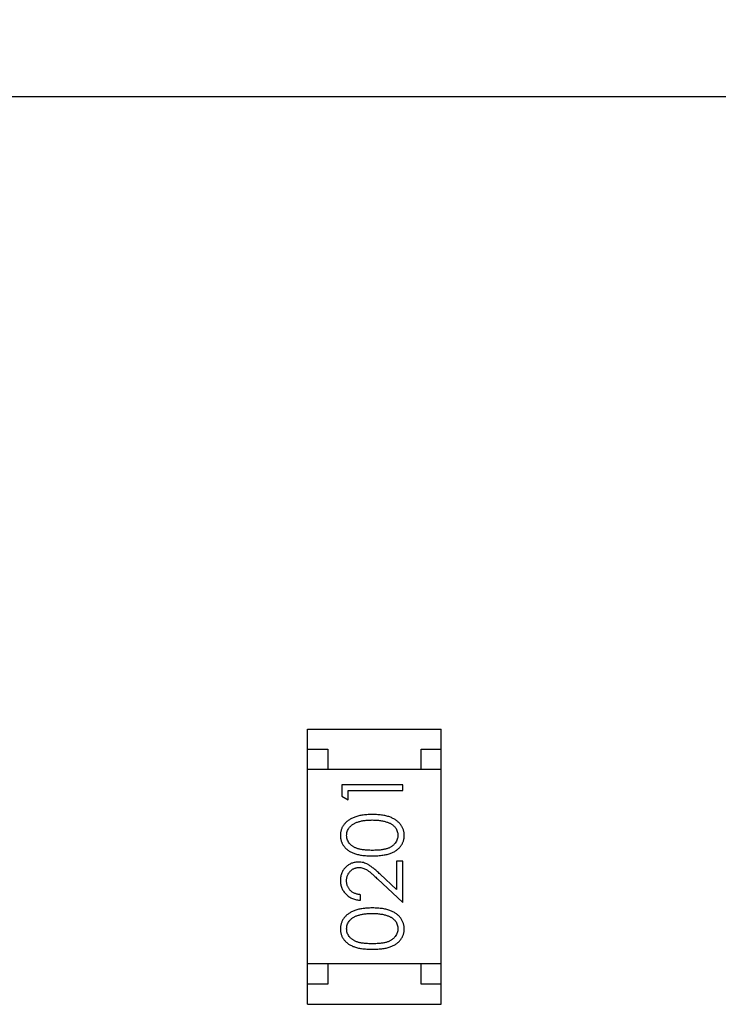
# Model space of a CAD drawing. Header units: millimetres. Extents: x 563 to 681, y 173 to 284.
# Tile 162 of 167: x 667.18 to 668.9, y 263.09 to 265.53. Entities that reach past the tile are written whole.
import ezdxf

# ---------------------------------------------------------------- set-up
doc = ezdxf.new("R2010")
doc.units = ezdxf.units.MM
doc.header["$LTSCALE"] = 30.734
doc.header["$PDMODE"] = 3
doc.header["$PDSIZE"] = 0.3125
doc.layers.get('0').update_dxf_attribs({"linetype": 'CONTINUOUS'})
doc.layers.get('Defpoints').update_dxf_attribs({"linetype": 'CONTINUOUS'})
doc.layers.add('dim', color=6, linetype='CONTINUOUS', lineweight=9)
doc.styles.add('Verdana', font='verdana.ttf', dxfattribs={"height": 2.5})
doc.dimstyles.new('aaaaaaaa 3.0', dxfattribs={"dimtxt": 2.5, "dimasz": 1.5, "dimexe": 1.25, "dimexo": 0.625, "dimtad": 1, "dimdec": 1, "dimzin": 9, "dimdsep": 46, "dimtxsty": 'Verdana', "dimcen": 0, "dimazin": 0, "dimtfac": 1, "dimtofl": 0, "dimtmove": 0, "dimatfit": 3, "dimfxl": 1, "dimlwd": 25, "dimlwe": 25, "dimarcsym": 0})

# ---------------------------------------------------------------- blocks, each defined once
blk = doc.blocks.new('*D16')
at = {"layer": 'Defpoints', "color": 0}
for p in [(681.4638, 280.8615), (610.4183, 264.4644), (681.4638, 264.2286)]:
    blk.add_point(p, dxfattribs=at)
at = {"layer": 'dim', "color": 0, "lineweight": 25}
for p, q in [((610.4183, 265.0894), (610.4183, 282.1115)), ((681.4638, 264.8536), (681.4638, 282.1115)), ((611.9183, 280.8615), (679.9638, 280.8615))]:
    blk.add_line(p, q, dxfattribs=at)
at = {"layer": 'dim', "color": 0}
for points in [[(611.9183, 281.1115), (611.9183, 280.6115), (610.4183, 280.8615)], [(679.9638, 280.6115), (679.9638, 281.1115), (681.4638, 280.8615)]]:
    blk.add_solid(points, dxfattribs=at)
at = {"layer": 'dim', "color": 0, "insert": (645.9411, 282.7407), "char_height": 2.5, "attachment_point": 5, "style": 'Verdana'}
blk.add_mtext('71', dxfattribs=at)

msp = doc.modelspace()

# ---------------------------------------------------------------- linework, layer by layer
at = {"linetype": 'Continuous'}
for p, q in [((680.4555, 265.3339), (663.6957, 265.3359)), ((667.8906, 263.7738), (668.2206, 263.7738)), ((667.8906, 263.0938), (667.8906, 263.7738)), ((668.2206, 263.0938), (668.2206, 263.7738)), ((667.8906, 263.7238), (667.9406, 263.7238)), ((667.9406, 263.7238), (667.9406, 263.6738)), ((668.1706, 263.7238), (668.2206, 263.7238)), ((668.1706, 263.6738), (668.1706, 263.7238)), ((668.2206, 263.6738), (667.8906, 263.6738)), ((668.1253, 263.6356), (667.9753, 263.6356)), ((667.9753, 263.6356), (667.9753, 263.6079)), ((668.1253, 263.6221), (668.1253, 263.6356)), ((667.9753, 263.6079), (667.9907, 263.5991)), ((667.9907, 263.6221), (668.1253, 263.6221)), ((667.9907, 263.5991), (667.9907, 263.6221)), ((668.1253, 263.4471), (668.1099, 263.4471)), ((668.1099, 263.4471), (668.1099, 263.3773)), ((668.1253, 263.3452), (668.1253, 263.4471)), ((668.1099, 263.3773), (668.0698, 263.4149)), ((668.0632, 263.4034), (668.1253, 263.3452)), ((668.0214, 263.351), (668.0214, 263.3644)), ((668.2206, 263.1938), (667.8906, 263.1938)), ((667.9406, 263.1938), (667.9406, 263.1438)), ((668.1706, 263.1438), (668.1706, 263.1938)), ((667.9406, 263.1438), (667.8906, 263.1438)), ((668.2206, 263.1438), (668.1706, 263.1438)), ((667.8906, 263.0938), (668.2206, 263.0938))]:
    msp.add_line(p, q, dxfattribs=at)
for points, knots in [([(668.0503, 263.5625), (668.048, 263.5625), (668.0435, 263.5624), (668.037, 263.5621), (668.0308, 263.5616), (668.0249, 263.5609), (668.0194, 263.5599), (668.0143, 263.5587), (668.0096, 263.5573), (668.0051, 263.5557), (668.0011, 263.5539), (667.9972, 263.552), (667.9937, 263.5499), (667.9904, 263.5477), (667.9873, 263.5452), (667.9846, 263.5427), (667.982, 263.5399), (667.9798, 263.5371), (667.9778, 263.5341), (667.9761, 263.531), (667.9747, 263.5278), (667.9735, 263.5246), (667.9726, 263.5212), (667.9719, 263.5178), (667.9715, 263.5143), (667.9714, 263.5119), (667.9714, 263.5107)], [0, 0, 0, 0, 0.065278, 0.127205, 0.186168, 0.241675, 0.294115, 0.343609, 0.390387, 0.434463, 0.476646, 0.517002, 0.555936, 0.593716, 0.630057, 0.665601, 0.700745, 0.734917, 0.768681, 0.802087, 0.834849, 0.867433, 0.900138, 0.932806, 0.966212, 1, 1, 1, 1]), ([(668.1291, 263.5107), (668.1291, 263.5119), (668.1291, 263.5143), (668.1286, 263.5178), (668.128, 263.5213), (668.127, 263.5246), (668.1258, 263.5279), (668.1244, 263.5311), (668.1226, 263.5342), (668.1206, 263.5372), (668.1184, 263.5401), (668.1159, 263.5428), (668.1131, 263.5454), (668.11, 263.5478), (668.1067, 263.55), (668.1032, 263.5521), (668.0994, 263.554), (668.0953, 263.5558), (668.0909, 263.5574), (668.0862, 263.5588), (668.0811, 263.5599), (668.0756, 263.5609), (668.0698, 263.5616), (668.0636, 263.5621), (668.0571, 263.5624), (668.0526, 263.5625), (668.0503, 263.5625)], [0, 0, 0, 0, 0.033824, 0.067298, 0.10028, 0.133019, 0.165736, 0.198792, 0.232372, 0.266409, 0.301016, 0.336196, 0.371972, 0.408574, 0.446394, 0.485225, 0.525372, 0.567224, 0.611081, 0.65775, 0.70702, 0.759235, 0.814484, 0.873227, 0.934937, 1, 1, 1, 1]), ([(667.9868, 263.5112), (667.9869, 263.5128), (667.9871, 263.5161), (667.9883, 263.521), (667.9905, 263.5256), (667.9928, 263.5294), (667.9951, 263.5322), (667.9971, 263.5343), (667.9993, 263.5362), (668.0018, 263.538), (668.0045, 263.5397), (668.0075, 263.5413), (668.0106, 263.5427), (668.014, 263.5441), (668.0177, 263.5452), (668.0216, 263.5463), (668.0258, 263.5471), (668.0302, 263.5478), (668.0349, 263.5484), (668.0398, 263.5488), (668.0449, 263.549), (668.0485, 263.549), (668.0503, 263.5491)], [0, 0, 0, 0, 0.059689, 0.119507, 0.181075, 0.246162, 0.279894, 0.314468, 0.350403, 0.387474, 0.426147, 0.466624, 0.508745, 0.553328, 0.600058, 0.649177, 0.700552, 0.754894, 0.811825, 0.871514, 0.934319, 1, 1, 1, 1]), ([(668.0503, 263.5491), (668.0521, 263.549), (668.0556, 263.549), (668.0608, 263.5487), (668.0659, 263.5483), (668.0707, 263.5477), (668.0753, 263.5469), (668.0797, 263.5459), (668.0839, 263.5447), (668.0866, 263.5438), (668.088, 263.5434)], [0, 0, 0, 0, 0.141157, 0.277773, 0.409244, 0.535676, 0.657497, 0.775458, 0.889412, 1, 1, 1, 1]), ([(668.088, 263.5434), (668.089, 263.543), (668.0911, 263.5422), (668.094, 263.5409), (668.0967, 263.5394), (668.0993, 263.5378), (668.1016, 263.5361), (668.1037, 263.5342), (668.1056, 263.5322), (668.1079, 263.5294), (668.1102, 263.5257), (668.1122, 263.521), (668.1135, 263.5162), (668.1137, 263.5129), (668.1137, 263.5112)], [0, 0, 0, 0, 0.075949, 0.148549, 0.218996, 0.286119, 0.351826, 0.416074, 0.478265, 0.540325, 0.660405, 0.774606, 0.887187, 1, 1, 1, 1]), ([(667.9714, 263.5107), (667.9714, 263.5096), (667.9715, 263.5072), (667.9719, 263.5038), (667.9725, 263.5004), (667.9735, 263.4971), (667.9747, 263.4939), (667.9761, 263.4908), (667.9778, 263.4877), (667.9798, 263.4848), (667.982, 263.482), (667.9844, 263.4793), (667.9872, 263.4769), (667.9901, 263.4745), (667.9933, 263.4724), (667.9968, 263.4703), (668.0005, 263.4685), (668.0044, 263.4669), (668.0088, 263.4654), (668.0135, 263.4641), (668.0186, 263.463), (668.0241, 263.4621), (668.0301, 263.4614), (668.0365, 263.4609), (668.0433, 263.4606), (668.0479, 263.4606), (668.0503, 263.4606)], [0, 0, 0, 0, 0.033742, 0.066533, 0.099153, 0.13154, 0.164087, 0.196563, 0.229707, 0.263315, 0.297504, 0.331686, 0.366482, 0.4021, 0.438958, 0.476748, 0.515985, 0.556589, 0.599519, 0.645765, 0.695487, 0.748721, 0.805687, 0.866754, 0.931405, 1, 1, 1, 1]), ([(668.0503, 263.4741), (668.0483, 263.4741), (668.0444, 263.4741), (668.0387, 263.4743), (668.0334, 263.4747), (668.0285, 263.4752), (668.024, 263.4758), (668.0198, 263.4766), (668.0161, 263.4775), (668.0127, 263.4786), (668.0096, 263.4799), (668.0067, 263.4812), (668.004, 263.4827), (668.0014, 263.4843), (667.9991, 263.4861), (667.997, 263.488), (667.995, 263.49), (667.9928, 263.4929), (667.9904, 263.4966), (667.9883, 263.5013), (667.9871, 263.5062), (667.9869, 263.5095), (667.9868, 263.5112)], [0, 0, 0, 0, 0.073302, 0.142286, 0.206253, 0.266017, 0.321612, 0.372532, 0.419497, 0.462398, 0.502825, 0.541489, 0.579034, 0.615143, 0.650298, 0.684912, 0.718701, 0.752189, 0.817245, 0.879117, 0.939613, 1, 1, 1, 1]), ([(668.1137, 263.5112), (668.1137, 263.5095), (668.1135, 263.5062), (668.1122, 263.5014), (668.1101, 263.4966), (668.1077, 263.4929), (668.1054, 263.49), (668.1035, 263.4879), (668.1014, 263.4861), (668.099, 263.4843), (668.0965, 263.4827), (668.0938, 263.4812), (668.0909, 263.4798), (668.0878, 263.4786), (668.0844, 263.4775), (668.0806, 263.4766), (668.0765, 263.4758), (668.072, 263.4751), (668.0671, 263.4747), (668.0618, 263.4743), (668.0562, 263.4741), (668.0523, 263.4741), (668.0503, 263.4741)], [0, 0, 0, 0, 0.060034, 0.120278, 0.182348, 0.247919, 0.281641, 0.315701, 0.350322, 0.385703, 0.421819, 0.459196, 0.497866, 0.538301, 0.58121, 0.628183, 0.679403, 0.734699, 0.794074, 0.858416, 0.927049, 1, 1, 1, 1]), ([(668.0503, 263.4606), (668.0527, 263.4606), (668.0574, 263.4606), (668.0641, 263.4609), (668.0705, 263.4614), (668.0764, 263.4622), (668.082, 263.4631), (668.0871, 263.4641), (668.0918, 263.4654), (668.0962, 263.4669), (668.1002, 263.4686), (668.1039, 263.4705), (668.1073, 263.4725), (668.1105, 263.4747), (668.1135, 263.477), (668.1163, 263.4795), (668.1187, 263.4821), (668.1209, 263.4849), (668.1228, 263.4878), (668.1245, 263.4909), (668.126, 263.4939), (668.1271, 263.4971), (668.128, 263.5004), (668.1287, 263.5038), (668.1291, 263.5072), (668.1291, 263.5096), (668.1291, 263.5107)], [0, 0, 0, 0, 0.068113, 0.132564, 0.193427, 0.250218, 0.303569, 0.353576, 0.400235, 0.443586, 0.484619, 0.524292, 0.56238, 0.599049, 0.63494, 0.669782, 0.704009, 0.737842, 0.771098, 0.803896, 0.836415, 0.868639, 0.900715, 0.933378, 0.966213, 1, 1, 1, 1]), ([(668.016, 263.4452), (668.0145, 263.4452), (668.0116, 263.4451), (668.0073, 263.4445), (668.0032, 263.4435), (667.9991, 263.4422), (667.9953, 263.4404), (667.9916, 263.4382), (667.988, 263.4357), (667.9847, 263.4327), (667.9815, 263.4295), (667.9789, 263.426), (667.9766, 263.4222), (667.9746, 263.4182), (667.9732, 263.414), (667.9722, 263.4095), (667.9715, 263.4048), (667.9715, 263.4015), (667.9714, 263.3999)], [0, 0, 0, 0, 0.06271, 0.123347, 0.183401, 0.242828, 0.302097, 0.36242, 0.423725, 0.487032, 0.550491, 0.612709, 0.674265, 0.73617, 0.799211, 0.863483, 0.930525, 1, 1, 1, 1]), ([(667.9868, 263.3992), (667.9868, 263.4003), (667.9869, 263.4025), (667.9873, 263.4058), (667.988, 263.4089), (667.989, 263.4118), (667.9903, 263.4147), (667.9918, 263.4174), (667.9937, 263.4199), (667.9958, 263.4223), (667.998, 263.4245), (668.0005, 263.4264), (668.003, 263.4281), (668.0056, 263.4294), (668.0084, 263.4305), (668.0112, 263.4312), (668.0142, 263.4317), (668.0162, 263.4317), (668.0172, 263.4317)], [0, 0, 0, 0, 0.068027, 0.133505, 0.19695, 0.26027, 0.322741, 0.384982, 0.448465, 0.513424, 0.578224, 0.640011, 0.700094, 0.760067, 0.819012, 0.877878, 0.938035, 1, 1, 1, 1]), ([(668.0698, 263.4149), (668.0683, 263.4163), (668.0653, 263.4191), (668.061, 263.423), (668.0568, 263.4266), (668.053, 263.4298), (668.0493, 263.4326), (668.046, 263.4351), (668.0428, 263.4372), (668.039, 263.4395), (668.0342, 263.4418), (668.0283, 263.4438), (668.0222, 263.445), (668.0181, 263.4451), (668.016, 263.4452)], [0, 0, 0, 0, 0.09953, 0.192079, 0.277712, 0.357454, 0.429648, 0.495771, 0.555538, 0.608657, 0.707578, 0.804328, 0.901298, 1, 1, 1, 1]), ([(668.0172, 263.4317), (668.0188, 263.4317), (668.0221, 263.4316), (668.0269, 263.4305), (668.0315, 263.4288), (668.0353, 263.4268), (668.0384, 263.4248), (668.0411, 263.4229), (668.0441, 263.4206), (668.0473, 263.4179), (668.0509, 263.4148), (668.0547, 263.4114), (668.0589, 263.4075), (668.0617, 263.4048), (668.0632, 263.4034)], [0, 0, 0, 0, 0.088014, 0.174976, 0.2638, 0.355443, 0.406413, 0.465519, 0.533076, 0.609353, 0.693899, 0.787171, 0.889197, 1, 1, 1, 1]), ([(667.9714, 263.3999), (667.9715, 263.3982), (667.9715, 263.3949), (667.9722, 263.3901), (667.9733, 263.3855), (667.9749, 263.381), (667.9769, 263.3768), (667.9793, 263.3728), (667.9821, 263.369), (667.9854, 263.3654), (667.9891, 263.3622), (667.993, 263.3593), (667.9971, 263.3569), (668.0015, 263.3548), (668.0061, 263.3532), (668.011, 263.352), (668.0161, 263.3512), (668.0196, 263.3511), (668.0214, 263.351)], [0, 0, 0, 0, 0.06445, 0.126725, 0.187421, 0.247417, 0.306749, 0.366595, 0.427749, 0.490235, 0.553031, 0.614805, 0.676505, 0.738096, 0.801021, 0.864897, 0.931209, 1, 1, 1, 1]), ([(668.0214, 263.3644), (668.0201, 263.3646), (668.0175, 263.3648), (668.0137, 263.3656), (668.0102, 263.3665), (668.0068, 263.3677), (668.0038, 263.3692), (668.0009, 263.371), (667.9982, 263.373), (667.9959, 263.3752), (667.9938, 263.3777), (667.9919, 263.3803), (667.9903, 263.3831), (667.989, 263.386), (667.988, 263.3891), (667.9873, 263.3923), (667.9869, 263.3957), (667.9868, 263.398), (667.9868, 263.3992)], [0, 0, 0, 0, 0.073648, 0.143686, 0.210962, 0.275557, 0.338064, 0.399311, 0.4594, 0.51934, 0.579024, 0.637809, 0.695959, 0.754122, 0.813113, 0.873453, 0.935561, 1, 1, 1, 1]), ([(668.0503, 263.3317), (668.048, 263.3317), (668.0435, 263.3317), (668.037, 263.3314), (668.0308, 263.3308), (668.0249, 263.3301), (668.0194, 263.3291), (668.0143, 263.328), (668.0096, 263.3266), (668.0051, 263.325), (668.0011, 263.3231), (667.9972, 263.3212), (667.9937, 263.3191), (667.9904, 263.3169), (667.9873, 263.3145), (667.9846, 263.3119), (667.982, 263.3092), (667.9798, 263.3063), (667.9778, 263.3033), (667.9761, 263.3002), (667.9747, 263.2971), (667.9735, 263.2938), (667.9726, 263.2905), (667.9719, 263.287), (667.9715, 263.2835), (667.9714, 263.2812), (667.9714, 263.28)], [0, 0, 0, 0, 0.065278, 0.127205, 0.186168, 0.241675, 0.294115, 0.343609, 0.390387, 0.434463, 0.476646, 0.517002, 0.555936, 0.593716, 0.630057, 0.665601, 0.700745, 0.734917, 0.768681, 0.802087, 0.834849, 0.867433, 0.900138, 0.932806, 0.966212, 1, 1, 1, 1]), ([(667.9868, 263.2804), (667.9869, 263.2821), (667.9871, 263.2853), (667.9883, 263.2902), (667.9905, 263.2949), (667.9928, 263.2986), (667.9951, 263.3015), (667.9971, 263.3035), (667.9993, 263.3055), (668.0018, 263.3073), (668.0045, 263.309), (668.0075, 263.3105), (668.0106, 263.312), (668.014, 263.3133), (668.0177, 263.3144), (668.0216, 263.3155), (668.0258, 263.3163), (668.0302, 263.3171), (668.0349, 263.3176), (668.0398, 263.318), (668.0449, 263.3182), (668.0485, 263.3183), (668.0503, 263.3183)], [0, 0, 0, 0, 0.059689, 0.119507, 0.181075, 0.246162, 0.279894, 0.314468, 0.350403, 0.387474, 0.426147, 0.466624, 0.508745, 0.553328, 0.600058, 0.649177, 0.700552, 0.754894, 0.811825, 0.871514, 0.934319, 1, 1, 1, 1]), ([(668.1291, 263.28), (668.1291, 263.2812), (668.1291, 263.2835), (668.1286, 263.2871), (668.128, 263.2905), (668.127, 263.2938), (668.1258, 263.2971), (668.1244, 263.3003), (668.1226, 263.3034), (668.1206, 263.3064), (668.1184, 263.3093), (668.1159, 263.312), (668.1131, 263.3146), (668.11, 263.317), (668.1067, 263.3193), (668.1032, 263.3213), (668.0994, 263.3233), (668.0953, 263.325), (668.0909, 263.3267), (668.0862, 263.328), (668.0811, 263.3292), (668.0756, 263.3301), (668.0698, 263.3308), (668.0636, 263.3314), (668.0571, 263.3317), (668.0526, 263.3317), (668.0503, 263.3317)], [0, 0, 0, 0, 0.033824, 0.067298, 0.10028, 0.133019, 0.165736, 0.198792, 0.232372, 0.266409, 0.301016, 0.336196, 0.371972, 0.408574, 0.446394, 0.485225, 0.525372, 0.567224, 0.611081, 0.65775, 0.70702, 0.759235, 0.814484, 0.873227, 0.934937, 1, 1, 1, 1]), ([(668.0503, 263.3183), (668.0521, 263.3183), (668.0556, 263.3182), (668.0608, 263.318), (668.0659, 263.3175), (668.0707, 263.3169), (668.0753, 263.3161), (668.0797, 263.3152), (668.0839, 263.314), (668.0866, 263.3131), (668.088, 263.3126)], [0, 0, 0, 0, 0.141157, 0.277773, 0.409244, 0.535676, 0.657497, 0.775458, 0.889412, 1, 1, 1, 1]), ([(668.088, 263.3126), (668.089, 263.3122), (668.0911, 263.3115), (668.094, 263.3101), (668.0967, 263.3087), (668.0993, 263.3071), (668.1016, 263.3053), (668.1037, 263.3035), (668.1056, 263.3015), (668.1079, 263.2986), (668.1102, 263.295), (668.1122, 263.2902), (668.1135, 263.2854), (668.1137, 263.2821), (668.1137, 263.2804)], [0, 0, 0, 0, 0.075949, 0.148549, 0.218996, 0.286119, 0.351826, 0.416074, 0.478265, 0.540325, 0.660405, 0.774606, 0.887187, 1, 1, 1, 1]), ([(667.9714, 263.28), (667.9714, 263.2788), (667.9715, 263.2765), (667.9719, 263.273), (667.9725, 263.2696), (667.9735, 263.2663), (667.9747, 263.2631), (667.9761, 263.26), (667.9778, 263.257), (667.9798, 263.254), (667.982, 263.2512), (667.9844, 263.2485), (667.9872, 263.2461), (667.9901, 263.2438), (667.9933, 263.2416), (667.9968, 263.2396), (668.0005, 263.2378), (668.0044, 263.2361), (668.0088, 263.2346), (668.0135, 263.2333), (668.0186, 263.2322), (668.0241, 263.2314), (668.0301, 263.2307), (668.0365, 263.2302), (668.0433, 263.2299), (668.0479, 263.2298), (668.0503, 263.2298)], [0, 0, 0, 0, 0.033742, 0.066533, 0.099153, 0.13154, 0.164087, 0.196563, 0.229707, 0.263315, 0.297504, 0.331686, 0.366482, 0.4021, 0.438958, 0.476748, 0.515985, 0.556589, 0.599519, 0.645765, 0.695487, 0.748721, 0.805687, 0.866754, 0.931405, 1, 1, 1, 1]), ([(668.0503, 263.2433), (668.0483, 263.2433), (668.0444, 263.2433), (668.0387, 263.2436), (668.0334, 263.2439), (668.0285, 263.2444), (668.024, 263.245), (668.0198, 263.2458), (668.0161, 263.2468), (668.0127, 263.2478), (668.0096, 263.2491), (668.0067, 263.2504), (668.004, 263.2519), (668.0014, 263.2536), (667.9991, 263.2553), (667.997, 263.2572), (667.995, 263.2592), (667.9928, 263.2621), (667.9904, 263.2658), (667.9883, 263.2705), (667.9871, 263.2754), (667.9869, 263.2788), (667.9868, 263.2804)], [0, 0, 0, 0, 0.073302, 0.142286, 0.206253, 0.266017, 0.321612, 0.372532, 0.419497, 0.462398, 0.502825, 0.541489, 0.579034, 0.615143, 0.650298, 0.684912, 0.718701, 0.752189, 0.817245, 0.879117, 0.939613, 1, 1, 1, 1]), ([(668.1137, 263.2804), (668.1137, 263.2788), (668.1135, 263.2755), (668.1122, 263.2706), (668.1101, 263.2659), (668.1077, 263.2621), (668.1054, 263.2592), (668.1035, 263.2572), (668.1014, 263.2553), (668.099, 263.2535), (668.0965, 263.2519), (668.0938, 263.2504), (668.0909, 263.2491), (668.0878, 263.2478), (668.0844, 263.2467), (668.0806, 263.2458), (668.0765, 263.245), (668.072, 263.2444), (668.0671, 263.2439), (668.0618, 263.2436), (668.0562, 263.2433), (668.0523, 263.2433), (668.0503, 263.2433)], [0, 0, 0, 0, 0.060034, 0.120278, 0.182348, 0.247919, 0.281641, 0.315701, 0.350322, 0.385703, 0.421819, 0.459196, 0.497866, 0.538301, 0.58121, 0.628183, 0.679403, 0.734699, 0.794074, 0.858416, 0.927049, 1, 1, 1, 1]), ([(668.0503, 263.2298), (668.0527, 263.2298), (668.0574, 263.2299), (668.0641, 263.2302), (668.0705, 263.2307), (668.0764, 263.2314), (668.082, 263.2323), (668.0871, 263.2333), (668.0918, 263.2347), (668.0962, 263.2362), (668.1002, 263.2379), (668.1039, 263.2397), (668.1073, 263.2417), (668.1105, 263.2439), (668.1135, 263.2462), (668.1163, 263.2487), (668.1187, 263.2514), (668.1209, 263.2541), (668.1228, 263.2571), (668.1245, 263.2601), (668.126, 263.2632), (668.1271, 263.2664), (668.128, 263.2696), (668.1287, 263.273), (668.1291, 263.2765), (668.1291, 263.2788), (668.1291, 263.28)], [0, 0, 0, 0, 0.068113, 0.132564, 0.193427, 0.250218, 0.303569, 0.353576, 0.400235, 0.443586, 0.484619, 0.524292, 0.56238, 0.599049, 0.63494, 0.669782, 0.704009, 0.737842, 0.771098, 0.803896, 0.836415, 0.868639, 0.900715, 0.933378, 0.966213, 1, 1, 1, 1])]:
    msp.add_open_spline(points, degree=3, knots=knots, dxfattribs=at)

# ---------------------------------------------------------------- dimensions: what is measured, and where the dimension line sits
at = {"layer": 'dim'}
dim = msp.add_linear_dim(base=(681.4638, 280.8615), p1=(610.4183, 264.4644), p2=(681.4638, 264.2286), dimstyle='aaaaaaaa 3.0', dxfattribs=at)
dim.commit()
dim.dimension.update_dxf_attribs({"geometry": '*D16', "text_midpoint": (645.9411, 280.8615), "dimtype": 160})

doc.saveas('drawing.dxf')
